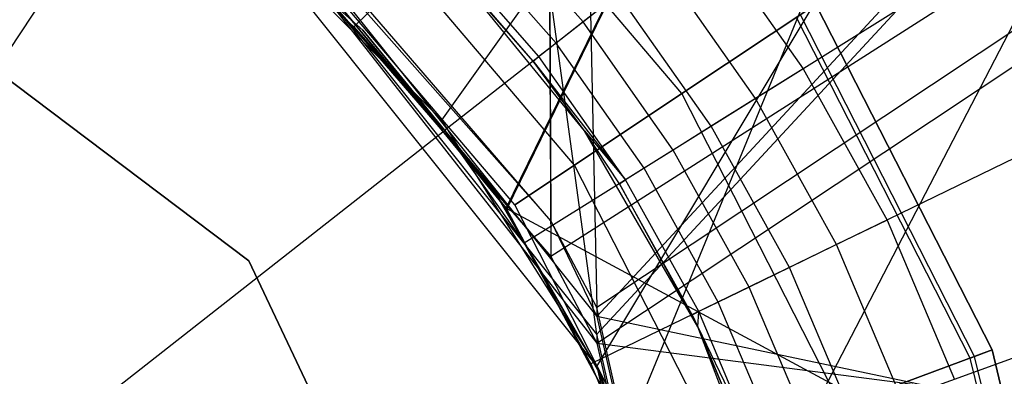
# Model space of a CAD drawing. Extents: x 0.1 to 16.1, y -3 to 3.
# Tile 42 of 65: x 8.2172 to 8.4443, y 0.1279 to 0.2103. Entities that reach past the tile are written whole.
import ezdxf

# ---------------------------------------------------------------- set-up
doc = ezdxf.new("R2010")
doc.units = 0
doc.header["$LTSCALE"] = 2.54
doc.layers.get('0').update_dxf_attribs({"color": 13, "linetype": 'CONTINUOUS'})

# ---------------------------------------------------------------- blocks, each defined once
blk = doc.blocks.new('DROPS_WOOD_D_PM_STL')
at = {"color": 0}
for p, q in [((8.33641, 0.81362, 16.34872), (8.3397, 0.16382, 16.3485)), ((8.33641, 0.81362, 16.34872), (8.3397, 0.16382, 16.3485)), ((8.33641, 0.81362, 16.34872), (8.35029, 0.14379, 16.34884)), ((8.33641, 0.81362, 16.34872), (8.35029, 0.14379, 16.34884)), ((9.3568, 0.81357, 16.44716), (8.35029, 0.14379, 16.34884)), ((9.3568, 0.81357, 16.44716), (8.35029, 0.14379, 16.34884)), ((8.97008, 0.81151, 20.4449), (8.35029, 0.14172, 20.35341)), ((8.97008, 0.81151, 20.4449), (8.35029, 0.14172, 20.35341)), ((8.35029, 0.13761, 28.33513), (8.25946, 0.80744, 28.34059)), ((8.35029, 0.13761, 28.33513), (8.25946, 0.80744, 28.34059)), ((8.35029, 0.13761, 28.33513), (8.97008, 0.80749, 28.24432)), ((8.35029, 0.13761, 28.33513), (8.97008, 0.80749, 28.24432)), ((8.33641, 0.80538, 32.3405), (8.3397, 0.15557, 32.34006)), ((8.33641, 0.80538, 32.3405), (8.3397, 0.15557, 32.34006)), ((9.3568, 0.80543, 32.24207), (8.3397, 0.15557, 32.34006)), ((9.3568, 0.80543, 32.24207), (8.3397, 0.15557, 32.34006)), ((8.35029, 0.13555, 32.3397), (9.3568, 0.80543, 32.24207)), ((8.35029, 0.13555, 32.3397), (9.3568, 0.80543, 32.24207)), ((8.31455, 0.18705, 32.36099), (8.75179, 0.8, 32.39413)), ((8.31455, 0.18705, 32.36099), (8.75179, 0.8, 32.39413)), ((8.32939, 0.16674, 27.84569), (8.6386, 0.8, 27.80972)), ((8.32939, 0.16674, 27.84569), (8.6386, 0.8, 27.80972)), ((8.32953, 0.16654, 20.86349), (8.6386, 0.8, 20.89945)), ((8.32953, 0.16654, 20.86349), (8.6386, 0.8, 20.89945)), ((8.35029, 0.13017, 32.36249), (8.75179, 0.8, 32.39413)), ((8.35029, 0.13017, 32.36249), (8.75179, 0.8, 32.39413)), ((8.6386, 0.8, 20.89945), (8.35716, 0.11481, 20.86558)), ((8.6386, 0.8, 20.89945), (8.35716, 0.11481, 20.86558)), ((8.75179, 0.8, 32.39413), (8.3725, 0.06666, 32.36353)), ((8.75179, 0.8, 32.39413), (8.3725, 0.06666, 32.36353)), ((8.50724, 0.41601, 2.22278), (8.29426, 0.20863, 2.19005)), ((8.50724, 0.41601, 2.22278), (8.29426, 0.20863, 2.19005)), ((8.54904, 0.36824, 2.22278), (8.31522, 0.18467, 2.19005)), ((8.54904, 0.36824, 2.22278), (8.31522, 0.18467, 2.19005)), ((8.58552, 0.3163, 2.22278), (8.33352, 0.15863, 2.19005)), ((8.58552, 0.3163, 2.22278), (8.33352, 0.15863, 2.19005)), ((8.61628, 0.26078, 2.22278), (8.34894, 0.13078, 2.19005)), ((8.61628, 0.26078, 2.22278), (8.34894, 0.13078, 2.19005)), ((8.36994, 0.19318, 213.31155), (8.31758, 0.25484, 213.31155)), ((8.36994, 0.19318, 213.31155), (8.31758, 0.25484, 213.31155)), ((8.36994, 0.19318, 213.4656), (8.31758, 0.25484, 213.4656)), ((8.36994, 0.19318, 213.4656), (8.31758, 0.25484, 213.4656)), ((8.08, 0, 2.18815), (8.24532, 0.24921, 2.19005)), ((8.08, 0, 2.18815), (8.24532, 0.24921, 2.19005)), ((8.3397, 0.16382, 16.3485), (8.26705, 0.24817, 16.34651)), ((8.3397, 0.16382, 16.3485), (8.26705, 0.24817, 16.34651)), ((8.26705, 0.24611, 20.3487), (8.35029, 0.14172, 20.35341)), ((8.3397, 0.16382, 16.3485), (8.26705, 0.24611, 20.3487)), ((8.3397, 0.16382, 16.3485), (8.26705, 0.24611, 20.3487)), ((8.26705, 0.24611, 20.3487), (8.35029, 0.14172, 20.35341)), ((8.35029, 0.13761, 28.33513), (8.26705, 0.24199, 28.33995)), ((8.3397, 0.15557, 32.34006), (8.26705, 0.24199, 28.33995)), ((8.26705, 0.24199, 28.33995), (8.35029, 0.13555, 32.3397)), ((8.26705, 0.24199, 28.33995), (8.35029, 0.13555, 32.3397)), ((8.35029, 0.13761, 28.33513), (8.26705, 0.24199, 28.33995)), ((8.3397, 0.15557, 32.34006), (8.26705, 0.24199, 28.33995)), ((8.26022, 0.23983, 28.35251), (8.29636, 0.20782, 28.35251)), ((8.29636, 0.20782, 27.85251), (8.26022, 0.23983, 27.85251)), ((8.29636, 0.20782, 27.85251), (8.26022, 0.23983, 27.85251)), ((8.26022, 0.23983, 28.35251), (8.29636, 0.20782, 28.35251)), ((8.26022, 0.23983, 20.86645), (8.29636, 0.20782, 20.86645)), ((8.29636, 0.20782, 20.36645), (8.26022, 0.23983, 20.36645)), ((8.29636, 0.20782, 20.36645), (8.26022, 0.23983, 20.36645)), ((8.26022, 0.23983, 20.86645), (8.29636, 0.20782, 20.86645)), ((8.26705, 0.23993, 32.34214), (8.3397, 0.15557, 32.34006)), ((8.26705, 0.23993, 32.34214), (8.3397, 0.15557, 32.34006)), ((8.34715, 0.20974, 16.32508), (8.32334, 0.23695, 16.32508)), ((8.34715, 0.20974, 16.32508), (8.32334, 0.23695, 16.32508)), ((8.31455, 0.18705, 32.36099), (8.26705, 0.23455, 32.35932)), ((8.26705, 0.23455, 38.3564), (8.35029, 0.13017, 38.3564)), ((8.26705, 0.23455, 38.3564), (8.35029, 0.13017, 38.3564)), ((8.26705, 0.23455, 38.3564), (8.31455, 0.18705, 32.36099)), ((8.26705, 0.23455, 38.3564), (8.31455, 0.18705, 32.36099)), ((8.31455, 0.18705, 32.36099), (8.26705, 0.23455, 32.35932)), ((8.34518, 0.17668, 213.33528), (8.29729, 0.23308, 213.33528)), ((8.34518, 0.17668, 213.33528), (8.29729, 0.23308, 213.33528)), ((8.34518, 0.17668, 213.44189), (8.29729, 0.23308, 213.44189)), ((8.34518, 0.17668, 213.44189), (8.29729, 0.23308, 213.44189)), ((8.27087, 0.23022, 2.19005), (8.29426, 0.20863, 2.19005)), ((8.27087, 0.23022, 2.19005), (8.29426, 0.20863, 2.19005)), ((8.3409, 0.20483, 16.31472), (8.31765, 0.2314, 16.31472)), ((8.3409, 0.20483, 16.31472), (8.31765, 0.2314, 16.31472)), ((8.37496, 0.23157, 16.33972), (8.3979, 0.19891, 16.33972)), ((8.37496, 0.23157, 16.33972), (8.3979, 0.19891, 16.33972)), ((8.33697, 0.20175, 16.30267), (8.31407, 0.22792, 16.30267)), ((8.33697, 0.20175, 16.30267), (8.31407, 0.22792, 16.30267)), ((8.2701, 0.15455, 215.55796), (8.17651, 0.22519, 215.55796)), ((8.17651, 0.22519, 14.55795), (8.2701, 0.15455, 14.55795)), ((8.2701, 0.15455, 215.55796), (8.17651, 0.22519, 215.55796)), ((8.17651, 0.22519, 14.55795), (8.2701, 0.15455, 14.55795)), ((8.33563, 0.2007, 16.28972), (8.31285, 0.22673, 16.28972)), ((8.33563, 0.2007, 16.28972), (8.31285, 0.22673, 16.28972)), ((8.34747, 0.18462, 16.03972), (8.31439, 0.22514, 16.03972)), ((8.33563, 0.2007, 16.28972), (8.31439, 0.22514, 16.03972)), ((8.34747, 0.18462, 16.03972), (8.31439, 0.22514, 16.03972)), ((8.33563, 0.2007, 16.28972), (8.31439, 0.22514, 16.03972)), ((8.38693, 0.19204, 16.33802), (8.36478, 0.22358, 16.33802)), ((8.38693, 0.19204, 16.33802), (8.36478, 0.22358, 16.33802)), ((8.33144, 0.16753, 213.36956), (8.28603, 0.221, 213.36956)), ((8.33144, 0.16753, 213.40759), (8.28603, 0.221, 213.40759)), ((8.33144, 0.16753, 213.36956), (8.28603, 0.221, 213.36956)), ((8.33144, 0.16753, 213.40759), (8.28603, 0.221, 213.40759)), ((8.35529, 0.21613, 16.33303), (8.34715, 0.20974, 16.32508)), ((8.35529, 0.21613, 16.33303), (8.34715, 0.20974, 16.32508)), ((8.37671, 0.18565, 16.33303), (8.35529, 0.21613, 16.33303)), ((8.37671, 0.18565, 16.33303), (8.35529, 0.21613, 16.33303)), ((8.36994, 0.19318, 213.31155), (8.40081, 0.21375, 213.30308)), ((8.36994, 0.19318, 213.31155), (8.40081, 0.21375, 213.30308)), ((8.40081, 0.21375, 213.47407), (8.36994, 0.19318, 213.4656)), ((8.40081, 0.21375, 213.47407), (8.36994, 0.19318, 213.4656)), ((8.40081, 0.21375, 213.38308), (8.44146, 0.134, 213.38308)), ((8.44146, 0.134, 213.30308), (8.40081, 0.21375, 213.30308)), ((8.40081, 0.21375, 213.47407), (8.44146, 0.134, 213.47407)), ((8.44146, 0.134, 213.30308), (8.40081, 0.21375, 213.30308)), ((8.40081, 0.21375, 213.47407), (8.44146, 0.134, 213.47407)), ((8.44146, 0.134, 213.39407), (8.40081, 0.21375, 213.39407)), ((8.44146, 0.134, 213.39407), (8.40081, 0.21375, 213.39407)), ((8.40081, 0.21375, 213.38308), (8.44146, 0.134, 213.38308)), ((8.32953, 0.16654, 20.86349), (8.29213, 0.21213, 20.86102)), ((8.29213, 0.21213, 27.84815), (8.32939, 0.16674, 27.84569)), ((8.32953, 0.16654, 20.86349), (8.29213, 0.21213, 20.86102)), ((8.29213, 0.21213, 27.84815), (8.32939, 0.16674, 27.84569)), ((8.43743, 0.13251, 213.39202), (8.39724, 0.21136, 213.39202)), ((8.43743, 0.13251, 213.39202), (8.39724, 0.21136, 213.39202)), ((8.34715, 0.20974, 16.32508), (8.3409, 0.20483, 16.31472)), ((8.34715, 0.20974, 16.32508), (8.3409, 0.20483, 16.31472)), ((8.36793, 0.18015, 16.32508), (8.34715, 0.20974, 16.32508)), ((8.36793, 0.18015, 16.32508), (8.34715, 0.20974, 16.32508)), ((8.43643, 0.13214, 213.38735), (8.39635, 0.21078, 213.38735)), ((8.43643, 0.13214, 213.38735), (8.39635, 0.21078, 213.38735)), ((8.29426, 0.20863, 2.19005), (8.31522, 0.18467, 2.19005)), ((8.29426, 0.20863, 2.19005), (8.31522, 0.18467, 2.19005)), ((8.29636, 0.20782, 28.35251), (8.3269, 0.17042, 28.35251)), ((8.3269, 0.17042, 27.85251), (8.29636, 0.20782, 27.85251)), ((8.29636, 0.20782, 27.85251), (8.29636, 0.20782, 28.35251)), ((8.29636, 0.20782, 27.85251), (8.29636, 0.20782, 28.35251)), ((8.3269, 0.17042, 27.85251), (8.29636, 0.20782, 27.85251)), ((8.29636, 0.20782, 28.35251), (8.3269, 0.17042, 28.35251)), ((8.29636, 0.20782, 20.86645), (8.3269, 0.17042, 20.86645)), ((8.3269, 0.17042, 20.36645), (8.29636, 0.20782, 20.36645)), ((8.29636, 0.20782, 20.36645), (8.29636, 0.20782, 20.86645)), ((8.29636, 0.20782, 20.36645), (8.29636, 0.20782, 20.86645)), ((8.3269, 0.17042, 20.36645), (8.29636, 0.20782, 20.36645)), ((8.29636, 0.20782, 20.86645), (8.3269, 0.17042, 20.86645)), ((8.3409, 0.20483, 16.31472), (8.33697, 0.20175, 16.30267)), ((8.3409, 0.20483, 16.31472), (8.33697, 0.20175, 16.30267)), ((8.36119, 0.17594, 16.31472), (8.3409, 0.20483, 16.31472)), ((8.36119, 0.17594, 16.31472), (8.3409, 0.20483, 16.31472)), ((8.64096, 0.2023, 2.22278), (8.36132, 0.10145, 2.19005)), ((8.64096, 0.2023, 2.22278), (8.36132, 0.10145, 2.19005)), ((8.33563, 0.2007, 16.28972), (8.33697, 0.20175, 16.30267)), ((8.33563, 0.2007, 16.28972), (8.33697, 0.20175, 16.30267)), ((8.34747, 0.18462, 16.03972), (8.33563, 0.2007, 16.28972)), ((8.34747, 0.18462, 16.28972), (8.33563, 0.2007, 16.28972)), ((8.34747, 0.18462, 16.03972), (8.33563, 0.2007, 16.28972)), ((8.33563, 0.2007, 16.28972), (8.35696, 0.17329, 16.30267)), ((8.33563, 0.2007, 16.28972), (8.35696, 0.17329, 16.30267)), ((8.34747, 0.18462, 16.28972), (8.33563, 0.2007, 16.28972)), ((8.35696, 0.17329, 16.30267), (8.33697, 0.20175, 16.30267)), ((8.35696, 0.17329, 16.30267), (8.33697, 0.20175, 16.30267)), ((8.3979, 0.19891, 16.33972), (8.38693, 0.19204, 16.33802)), ((8.3979, 0.19891, 16.33972), (8.38693, 0.19204, 16.33802)), ((8.3979, 0.19891, 16.33972), (8.41724, 0.16399, 16.33972)), ((8.3979, 0.19891, 16.33972), (8.41724, 0.16399, 16.33972)), ((8.34518, 0.17668, 213.33528), (8.36994, 0.19318, 213.31155)), ((8.34518, 0.17668, 213.33528), (8.36994, 0.19318, 213.31155)), ((8.36994, 0.19318, 213.4656), (8.34518, 0.17668, 213.44189)), ((8.36994, 0.19318, 213.4656), (8.34518, 0.17668, 213.44189)), ((8.40668, 0.12111, 213.31155), (8.36994, 0.19318, 213.31155)), ((8.40668, 0.12111, 213.31155), (8.36994, 0.19318, 213.31155)), ((8.40668, 0.12111, 213.4656), (8.36994, 0.19318, 213.4656)), ((8.40668, 0.12111, 213.4656), (8.36994, 0.19318, 213.4656)), ((8.38693, 0.19204, 16.33802), (8.37671, 0.18565, 16.33303)), ((8.38693, 0.19204, 16.33802), (8.37671, 0.18565, 16.33303)), ((8.4056, 0.15833, 16.33802), (8.38693, 0.19204, 16.33802)), ((8.4056, 0.15833, 16.33802), (8.38693, 0.19204, 16.33802)), ((8.35029, 0.13017, 32.36249), (8.31455, 0.18705, 32.36099)), ((8.35029, 0.13017, 38.3564), (8.31455, 0.18705, 32.36099)), ((8.35029, 0.13017, 32.36249), (8.31455, 0.18705, 32.36099)), ((8.35029, 0.13017, 38.3564), (8.31455, 0.18705, 32.36099)), ((8.08, 0, 2.18815), (8.31522, 0.18467, 2.19005)), ((8.08, 0, 2.18815), (8.31522, 0.18467, 2.19005)), ((8.31522, 0.18467, 2.19005), (8.33352, 0.15863, 2.19005)), ((8.31522, 0.18467, 2.19005), (8.33352, 0.15863, 2.19005)), ((8.37362, 0.13933, 16.03972), (8.34747, 0.18462, 16.03972)), ((8.35551, 0.17239, 16.28972), (8.34747, 0.18462, 16.03972)), ((8.37362, 0.13933, 16.03972), (8.34747, 0.18462, 16.03972)), ((8.35551, 0.17239, 16.28972), (8.34747, 0.18462, 16.03972)), ((8.35551, 0.17239, 16.28972), (8.34747, 0.18462, 16.28972)), ((8.34747, 0.18462, 16.28972), (8.34747, 0.18462, 16.03972)), ((8.34747, 0.18462, 16.28972), (8.34747, 0.18462, 16.03972)), ((8.34747, 0.18462, 16.28972), (8.35696, 0.17329, 16.30267)), ((8.35551, 0.17239, 16.28972), (8.34747, 0.18462, 16.28972)), ((8.34747, 0.18462, 16.28972), (8.35696, 0.17329, 16.30267)), ((8.37671, 0.18565, 16.33303), (8.36793, 0.18015, 16.32508)), ((8.37671, 0.18565, 16.33303), (8.36793, 0.18015, 16.32508)), ((8.39476, 0.15306, 16.33303), (8.37671, 0.18565, 16.33303)), ((8.39476, 0.15306, 16.33303), (8.37671, 0.18565, 16.33303)), ((8.36793, 0.18015, 16.32508), (8.36119, 0.17594, 16.31472)), ((8.36793, 0.18015, 16.32508), (8.36119, 0.17594, 16.31472)), ((8.38545, 0.14853, 16.32508), (8.36793, 0.18015, 16.32508)), ((8.38545, 0.14853, 16.32508), (8.36793, 0.18015, 16.32508)), ((8.33144, 0.16753, 213.36956), (8.34518, 0.17668, 213.33528)), ((8.33144, 0.16753, 213.36956), (8.34518, 0.17668, 213.33528)), ((8.34518, 0.17668, 213.44189), (8.33144, 0.16753, 213.40759)), ((8.34518, 0.17668, 213.44189), (8.33144, 0.16753, 213.40759)), ((8.37878, 0.11077, 213.33528), (8.34518, 0.17668, 213.33528)), ((8.37878, 0.11077, 213.33528), (8.34518, 0.17668, 213.33528)), ((8.37878, 0.11077, 213.44189), (8.34518, 0.17668, 213.44189)), ((8.37878, 0.11077, 213.44189), (8.34518, 0.17668, 213.44189)), ((8.36119, 0.17594, 16.31472), (8.35696, 0.17329, 16.30267)), ((8.36119, 0.17594, 16.31472), (8.35696, 0.17329, 16.30267)), ((8.3783, 0.14505, 16.31472), (8.36119, 0.17594, 16.31472)), ((8.3783, 0.14505, 16.31472), (8.36119, 0.17594, 16.31472)), ((8.35551, 0.17239, 16.28972), (8.35696, 0.17329, 16.30267)), ((8.35551, 0.17239, 16.28972), (8.35696, 0.17329, 16.30267)), ((8.37381, 0.14287, 16.30267), (8.35696, 0.17329, 16.30267)), ((8.37381, 0.14287, 16.30267), (8.35696, 0.17329, 16.30267)), ((8.3269, 0.17042, 28.35251), (8.35103, 0.12861, 28.35251)), ((8.35103, 0.12861, 27.85251), (8.3269, 0.17042, 27.85251)), ((8.3269, 0.17042, 27.85251), (8.3269, 0.17042, 28.35251)), ((8.3269, 0.17042, 27.85251), (8.3269, 0.17042, 28.35251)), ((8.35103, 0.12861, 27.85251), (8.3269, 0.17042, 27.85251)), ((8.3269, 0.17042, 28.35251), (8.35103, 0.12861, 28.35251)), ((8.3269, 0.17042, 20.86645), (8.35103, 0.12861, 20.86645)), ((8.35103, 0.12861, 20.36645), (8.3269, 0.17042, 20.36645)), ((8.3269, 0.17042, 20.36645), (8.3269, 0.17042, 20.86645)), ((8.3269, 0.17042, 20.36645), (8.3269, 0.17042, 20.86645)), ((8.35103, 0.12861, 20.36645), (8.3269, 0.17042, 20.36645)), ((8.3269, 0.17042, 20.86645), (8.35103, 0.12861, 20.86645)), ((8.37228, 0.14212, 16.28972), (8.35551, 0.17239, 16.28972)), ((8.35551, 0.17239, 16.28972), (8.37362, 0.13933, 16.03972)), ((8.35551, 0.17239, 16.28972), (8.37362, 0.13933, 16.03972)), ((8.37228, 0.14212, 16.28972), (8.35551, 0.17239, 16.28972)), ((8.32939, 0.16674, 27.84569), (8.6386, 0, 27.80972)), ((8.32939, 0.16674, 27.84569), (8.6386, 0, 27.80972)), ((8.32939, 0.16674, 27.84569), (8.35716, 0.11481, 27.84359)), ((8.32939, 0.16674, 27.84569), (8.32953, 0.16654, 20.86349)), ((8.32939, 0.16674, 27.84569), (8.35716, 0.11481, 27.84359)), ((8.32939, 0.16674, 27.84569), (8.32953, 0.16654, 20.86349)), ((8.35716, 0.11481, 20.86558), (8.32953, 0.16654, 20.86349)), ((8.35716, 0.11481, 20.86558), (8.32953, 0.16654, 20.86349)), ((8.3633, 0.10503, 213.36956), (8.33144, 0.16753, 213.36956)), ((8.3633, 0.10503, 213.40759), (8.33144, 0.16753, 213.40759)), ((8.33144, 0.16753, 213.40759), (8.33144, 0.16753, 213.36956)), ((8.3633, 0.10503, 213.36956), (8.33144, 0.16753, 213.36956)), ((8.33144, 0.16753, 213.40759), (8.33144, 0.16753, 213.36956)), ((8.3633, 0.10503, 213.40759), (8.33144, 0.16753, 213.40759)), ((8.35029, 0.14379, 16.34884), (8.3397, 0.16382, 16.3485)), ((8.3397, 0.16382, 16.3485), (8.35029, 0.14172, 20.35341)), ((8.35029, 0.14379, 16.34884), (8.3397, 0.16382, 16.3485)), ((8.3397, 0.16382, 16.3485), (8.35029, 0.14172, 20.35341)), ((8.41724, 0.16399, 16.33972), (8.4056, 0.15833, 16.33802)), ((8.41724, 0.16399, 16.33972), (8.4056, 0.15833, 16.33802)), ((8.41724, 0.16399, 16.33972), (8.43276, 0.12721, 16.33972)), ((8.41724, 0.16399, 16.33972), (8.43276, 0.12721, 16.33972)), ((8.33352, 0.15863, 2.19005), (8.34894, 0.13078, 2.19005)), ((8.33352, 0.15863, 2.19005), (8.34894, 0.13078, 2.19005)), ((8.4056, 0.15833, 16.33802), (8.39476, 0.15306, 16.33303)), ((8.4056, 0.15833, 16.33802), (8.39476, 0.15306, 16.33303)), ((8.42059, 0.12282, 16.33802), (8.4056, 0.15833, 16.33802)), ((8.42059, 0.12282, 16.33802), (8.4056, 0.15833, 16.33802)), ((8.32015, 0.0485, 215.55796), (8.2701, 0.15455, 215.55796)), ((8.2701, 0.15455, 14.55795), (8.32015, 0.0485, 14.55795)), ((8.2701, 0.15455, 215.55796), (8.2701, 0.15455, 14.55795)), ((8.32015, 0.0485, 215.55796), (8.2701, 0.15455, 215.55796)), ((8.2701, 0.15455, 14.55795), (8.32015, 0.0485, 14.55795)), ((8.2701, 0.15455, 215.55796), (8.2701, 0.15455, 14.55795)), ((8.3397, 0.15557, 32.34006), (8.35029, 0.13555, 32.3397)), ((8.3397, 0.15557, 32.34006), (8.35029, 0.13555, 32.3397)), ((8.39476, 0.15306, 16.33303), (8.38545, 0.14853, 16.32508)), ((8.39476, 0.15306, 16.33303), (8.38545, 0.14853, 16.32508)), ((8.40924, 0.11873, 16.33303), (8.39476, 0.15306, 16.33303)), ((8.40924, 0.11873, 16.33303), (8.39476, 0.15306, 16.33303)), ((8.38545, 0.14853, 16.32508), (8.3783, 0.14505, 16.31472)), ((8.38545, 0.14853, 16.32508), (8.3783, 0.14505, 16.31472)), ((8.3995, 0.11522, 16.32508), (8.38545, 0.14853, 16.32508)), ((8.3995, 0.11522, 16.32508), (8.38545, 0.14853, 16.32508)), ((8.38, 0.01362, 16.34983), (8.35029, 0.14379, 16.34884)), ((8.35029, 0.14379, 16.34884), (8.35029, 0.14172, 20.35341)), ((8.38, 0.01362, 16.34983), (8.35029, 0.14379, 16.34884)), ((8.35029, 0.14379, 16.34884), (8.35029, 0.14172, 20.35341)), ((8.3783, 0.14505, 16.31472), (8.37381, 0.14287, 16.30267)), ((8.3783, 0.14505, 16.31472), (8.37381, 0.14287, 16.30267)), ((8.39203, 0.11253, 16.31472), (8.3783, 0.14505, 16.31472)), ((8.39203, 0.11253, 16.31472), (8.3783, 0.14505, 16.31472)), ((8.35029, 0.14172, 20.35341), (8.38, 0.01156, 20.35547)), ((8.97008, 0.01151, 20.44449), (8.35029, 0.14172, 20.35341)), ((8.97008, 0.01151, 20.44449), (8.35029, 0.14172, 20.35341)), ((8.35029, 0.14172, 20.35341), (8.38, 0.01156, 20.35547)), ((8.37228, 0.14212, 16.28972), (8.37381, 0.14287, 16.30267)), ((8.37362, 0.13933, 16.28972), (8.37228, 0.14212, 16.28972)), ((8.37228, 0.14212, 16.28972), (8.37362, 0.13933, 16.03972)), ((8.37228, 0.14212, 16.28972), (8.37362, 0.13933, 16.03972)), ((8.37362, 0.13933, 16.28972), (8.37381, 0.14287, 16.30267)), ((8.38733, 0.11083, 16.30267), (8.37381, 0.14287, 16.30267)), ((8.38733, 0.11083, 16.30267), (8.37381, 0.14287, 16.30267)), ((8.39217, 0.09042, 16.03972), (8.37362, 0.13933, 16.03972)), ((8.37362, 0.13933, 16.03972), (8.37362, 0.13933, 16.28972)), ((8.37362, 0.13933, 16.03972), (8.37362, 0.13933, 16.28972)), ((8.37362, 0.13933, 16.03972), (8.38573, 0.11025, 16.28972)), ((8.38573, 0.11025, 16.28972), (8.37362, 0.13933, 16.28972)), ((8.37362, 0.13933, 16.03972), (8.38573, 0.11025, 16.28972)), ((8.39217, 0.09042, 16.03972), (8.37362, 0.13933, 16.03972)), ((8.37362, 0.13933, 16.28972), (8.38733, 0.11083, 16.30267)), ((8.37362, 0.13933, 16.28972), (8.38733, 0.11083, 16.30267)), ((8.38573, 0.11025, 16.28972), (8.37362, 0.13933, 16.28972)), ((8.38, 0.00745, 28.33293), (8.35029, 0.13761, 28.33513)), ((8.35029, 0.13761, 28.33513), (8.35029, 0.13555, 32.3397)), ((8.38, 0.00745, 28.33293), (8.35029, 0.13761, 28.33513)), ((8.35029, 0.13761, 28.33513), (8.35029, 0.13555, 32.3397)), ((8.35029, 0.13555, 32.3397), (9.3568, 0.00543, 32.24166)), ((8.35029, 0.13555, 32.3397), (9.3568, 0.00543, 32.24166)), ((8.35029, 0.13555, 32.3397), (8.38, 0.00538, 32.33857)), ((8.35029, 0.13555, 32.3397), (8.38, 0.00538, 32.33857)), ((8.40668, 0.12111, 213.31155), (8.44146, 0.134, 213.30308)), ((8.40668, 0.12111, 213.31155), (8.44146, 0.134, 213.30308)), ((8.44146, 0.134, 213.47407), (8.40668, 0.12111, 213.4656)), ((8.44146, 0.134, 213.47407), (8.40668, 0.12111, 213.4656)), ((8.44146, 0.134, 213.38308), (8.43643, 0.13214, 213.38735)), ((8.44146, 0.134, 213.38308), (8.43643, 0.13214, 213.38735)), ((8.43743, 0.13251, 213.39202), (8.44146, 0.134, 213.39407)), ((8.43743, 0.13251, 213.39202), (8.44146, 0.134, 213.39407)), ((8.44146, 0.134, 213.38308), (8.46262, 0.04703, 213.38308)), ((8.46262, 0.04703, 213.30308), (8.44146, 0.134, 213.30308)), ((8.44146, 0.134, 213.47407), (8.46262, 0.04703, 213.47407)), ((8.46262, 0.04703, 213.30308), (8.44146, 0.134, 213.30308)), ((8.44146, 0.134, 213.47407), (8.46262, 0.04703, 213.47407)), ((8.46262, 0.04703, 213.39407), (8.44146, 0.134, 213.39407)), ((8.46262, 0.04703, 213.39407), (8.44146, 0.134, 213.39407)), ((8.44146, 0.134, 213.38308), (8.46262, 0.04703, 213.38308)), ((8.43643, 0.13214, 213.38735), (8.43743, 0.13251, 213.39202)), ((8.43643, 0.13214, 213.38735), (8.43743, 0.13251, 213.39202)), ((8.4573, 0.04638, 213.38735), (8.43643, 0.13214, 213.38735)), ((8.4573, 0.04638, 213.38735), (8.43643, 0.13214, 213.38735)), ((8.45835, 0.04651, 213.39202), (8.43743, 0.13251, 213.39202)), ((8.45835, 0.04651, 213.39202), (8.43743, 0.13251, 213.39202)), ((8.34894, 0.13078, 2.19005), (8.36132, 0.10145, 2.19005)), ((8.34894, 0.13078, 2.19005), (8.36132, 0.10145, 2.19005)), ((8.3725, 0.06666, 32.36353), (8.35029, 0.13017, 32.36249)), ((8.35029, 0.13017, 38.3564), (8.38, 0, 38.3564)), ((8.35029, 0.13017, 38.3564), (8.38, 0, 38.3564)), ((8.35029, 0.13017, 38.3564), (8.3725, 0.06666, 32.36353)), ((8.35029, 0.13017, 38.3564), (8.3725, 0.06666, 32.36353)), ((8.35029, 0.13017, 38.3564), (8.35029, 0.13017, 32.36249)), ((8.3725, 0.06666, 32.36353), (8.35029, 0.13017, 32.36249)), ((8.35029, 0.13017, 38.3564), (8.35029, 0.13017, 32.36249)), ((8.35103, 0.12861, 28.35251), (8.36815, 0.08347, 28.35251)), ((8.36815, 0.08347, 27.85251), (8.35103, 0.12861, 27.85251)), ((8.35103, 0.12861, 27.85251), (8.35103, 0.12861, 28.35251)), ((8.35103, 0.12861, 27.85251), (8.35103, 0.12861, 28.35251)), ((8.36815, 0.08347, 27.85251), (8.35103, 0.12861, 27.85251)), ((8.35103, 0.12861, 28.35251), (8.36815, 0.08347, 28.35251)), ((8.35103, 0.12861, 20.86645), (8.36815, 0.08347, 20.86645)), ((8.36815, 0.08347, 20.36645), (8.35103, 0.12861, 20.36645)), ((8.35103, 0.12861, 20.36645), (8.35103, 0.12861, 20.86645)), ((8.35103, 0.12861, 20.36645), (8.35103, 0.12861, 20.86645)), ((8.36815, 0.08347, 20.36645), (8.35103, 0.12861, 20.36645)), ((8.35103, 0.12861, 20.86645), (8.36815, 0.08347, 20.86645))]:
    blk.add_line(p, q, dxfattribs=at)

msp = doc.modelspace()

# ---------------------------------------------------------------- block references
at = {"color": 250}
msp.add_blockref('DROPS_WOOD_D_PM_STL', (0, 0), dxfattribs=at)

doc.saveas('drawing.dxf')
